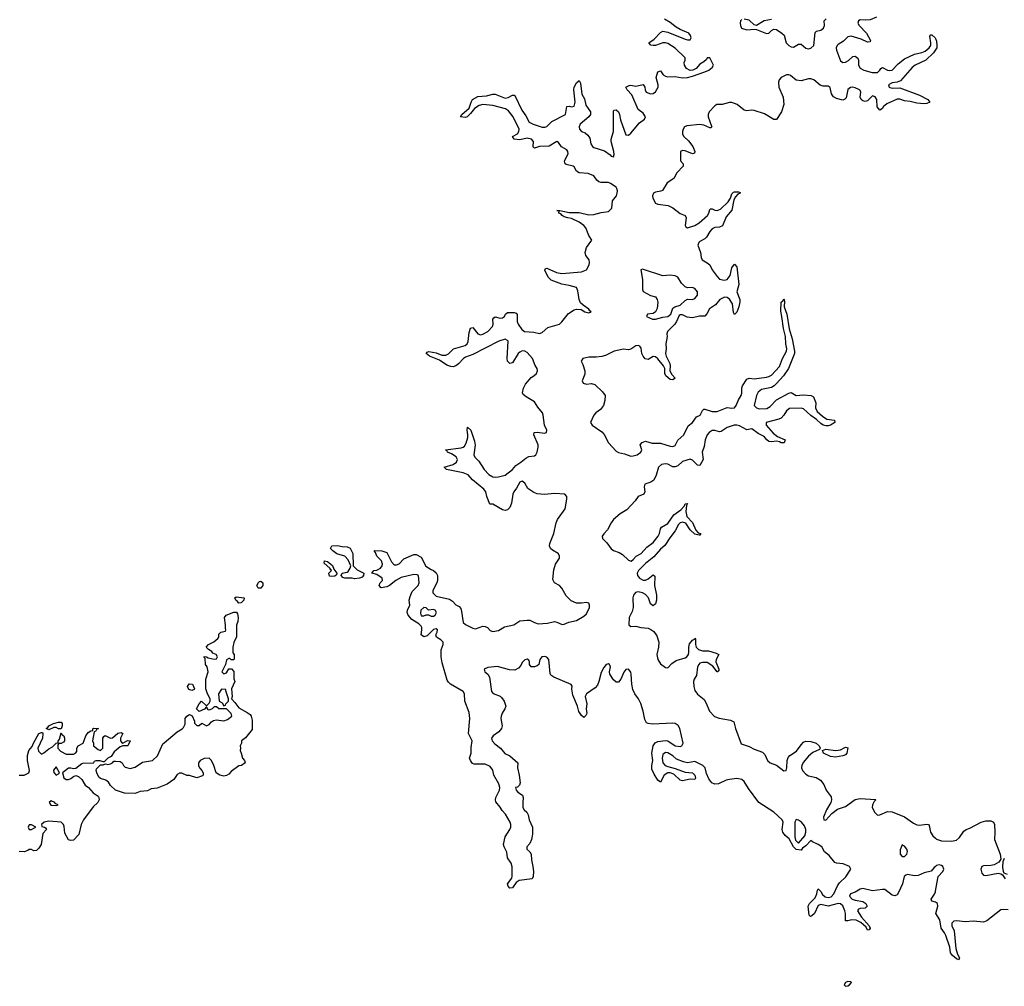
# Model space of a CAD drawing. Header units: inches. Extents: x 2473073 to 2657680, y 705365 to 849016.
# Tile 127 of 151: x 2602574 to 2610559, y 741439 to 749278. Entities that reach past the tile are written whole.
import ezdxf

# ---------------------------------------------------------------- set-up
doc = ezdxf.new("R2010")
doc.units = ezdxf.units.IN
doc.header["$MEASUREMENT"] = 0
doc.layers.add('C6704', color=7, linetype='Continuous')
doc.layers.add('C6714', color=7, linetype='Continuous')

msp = doc.modelspace()

# ---------------------------------------------------------------- linework, layer by layer
at = {"layer": 'C6704', "color": 5, "elevation": 20}
for points in [[(2610000, 742410.6), (2609990, 742403.5), (2609966.2, 742373.8), (2609910, 742359.3), (2609861.2, 742338.8), (2609830, 742335.5), (2609774.2, 742345.8), (2609759.1, 742340.9), (2609746.4, 742330), (2609732.1, 742270), (2609701.6, 742198.4), (2609690, 742182), (2609670, 742173), (2609650, 742177), (2609590, 742222.8), (2609570, 742224.4), (2609490, 742212.2), (2609410, 742233.1), (2609390, 742226.4), (2609350, 742201), (2609311.5, 742188.5), (2609303.2, 742170), (2609326.1, 742146.1), (2609350, 742136.3), (2609410, 742126.5), (2609436.5, 742110), (2609445.3, 742090), (2609430, 742071.6), (2609390, 742069.6), (2609375.8, 742064.2), (2609367.8, 742050), (2609400.2, 742000.2), (2609461.6, 741930), (2609470.3, 741910), (2609463.6, 741896.4), (2609450, 741894), (2609437.5, 741917.5), (2609396, 741956), (2609355.9, 741975.9), (2609321.3, 741978.7), (2609290, 741969.2), (2609270, 741969.3), (2609270.9, 742029.1), (2609266.5, 742050), (2609250.4, 742090.4), (2609230, 742108.2), (2609210, 742111.3), (2609130, 742087.5), (2609070, 742101.4), (2609050, 742095.4), (2609019.3, 742030), (2608997.3, 742010), (2608985.8, 742005.8), (2608976.5, 742016.5), (2608969, 742090), (2608979.3, 742110), (2609024.2, 742155.8), (2609039.1, 742190), (2609042.6, 742217.4), (2609049.3, 742230), (2609070, 742208), (2609083.8, 742183.8), (2609105, 742165), (2609130, 742158.3), (2609154.7, 742165.3), (2609177.3, 742190), (2609206, 742254), (2609221.7, 742278.3), (2609273.2, 742326.8), (2609313.5, 742390), (2609303.5, 742410), (2609251.8, 742431.8), (2609198, 742438), (2609183.7, 742443.7), (2609139.5, 742499.5), (2609101.6, 742530), (2609078, 742570), (2609050, 742589.7), (2609002, 742610), (2608990, 742622), (2608950, 742577.2), (2608922, 742558), (2608910, 742544), (2608870, 742549.4), (2608848.2, 742570), (2608813.5, 742633.5), (2608782.7, 742662.7), (2608762.2, 742690), (2608756.4, 742710), (2608765.5, 742770), (2608756.8, 742790), (2608690.7, 742850.7), (2608568.2, 742928.2), (2608483.2, 743043.2), (2608450, 743098.9), (2608430, 743115), (2608390, 743124.4), (2608330, 743116.5), (2608303.8, 743110), (2608240.3, 743079.7), (2608210, 743077), (2608187.9, 743087.9), (2608161.1, 743121.1), (2608143.4, 743163.4), (2608134, 743210), (2608115, 743230), (2608050, 743260.8), (2607990, 743250.5), (2607958.1, 743258.1), (2607901.4, 743281.4), (2607870, 743308.2), (2607830, 743333.6), (2607810, 743335.8), (2607790, 743317.6), (2607784.8, 743290), (2607790.2, 743250), (2607807.4, 743230), (2607830, 743220.2), (2607890, 743206.3), (2607970, 743174.3), (2608030, 743170.3), (2608050.2, 743150.2), (2608054.4, 743125.6), (2608050, 743115.3), (2608010, 743118.3), (2607950, 743104.8), (2607929.9, 743109.9), (2607879.7, 743159.7), (2607850, 743171.2), (2607830, 743168.8), (2607800.8, 743150), (2607770, 743093.2), (2607750, 743109.6), (2607719.5, 743159.5), (2607701.1, 743201.1), (2607700.7, 743230), (2607708.1, 743270), (2607701.5, 743330), (2607710.7, 743390), (2607727.6, 743412.4), (2607750, 743423.7), (2607810, 743431.5), (2607830, 743428.6), (2607890, 743389.5), (2607930, 743383.5), (2607944, 743390), (2607953.3, 743410), (2607927.8, 743530), (2607914.9, 743554.9), (2607890, 743570.4), (2607870, 743573.5), (2607705.3, 743565.3), (2607669.9, 743569.9), (2607656.7, 743576.7), (2607643, 743603), (2607630.9, 743670.9), (2607612.3, 743732.3), (2607591.3, 743771.3), (2607561.8, 743810), (2607546.6, 743846.6), (2607536.9, 743890), (2607533.7, 743970), (2607530, 743986), (2607511.1, 744010), (2607490, 744008.7), (2607473.4, 743986.6), (2607450, 743929.4), (2607430, 743906), (2607410, 743904.5), (2607390, 743924.5), (2607359.7, 743970), (2607357.4, 743990), (2607365.4, 744030), (2607356.9, 744050), (2607350, 744054), (2607329.4, 744050), (2607310, 744024), (2607290, 743985.1), (2607271.6, 743910), (2607259.8, 743880.2), (2607241.5, 743858.5), (2607170.3, 743810), (2607158.6, 743790), (2607172, 743730), (2607168.9, 743690), (2607172.9, 743650), (2607165.5, 743634.5), (2607150, 743619.5), (2607130, 743635.6), (2607108.5, 743668.5), (2607098, 743710), (2607060.7, 743800.7), (2607051.6, 743848.4), (2607053.6, 743873.6), (2607047.2, 743887.2), (2606904.7, 743944.7), (2606881.7, 743961.7), (2606874.8, 743974.8), (2606865.7, 744090), (2606850, 744106.9), (2606830, 744113.3), (2606808, 744110), (2606792.7, 744090), (2606783.8, 744050), (2606770, 744037.6), (2606750, 744028.4), (2606722.7, 744030), (2606707.6, 744050), (2606709.4, 744070), (2606702.5, 744082.5), (2606690, 744090.7), (2606670, 744086.3), (2606650, 744065.6), (2606638.9, 744041.1), (2606620.3, 744019.7), (2606590, 744003), (2606545.9, 744005.9), (2606450, 744033.5), (2606370, 744023.5), (2606340.7, 744010), (2606347.3, 743990), (2606369.2, 743969.2), (2606385.1, 743945.1), (2606398.8, 743830), (2606413.8, 743813.8), (2606470, 743792.9), (2606482.2, 743782.2), (2606502.8, 743750), (2606515.8, 743710), (2606508.5, 743690), (2606485.3, 743654.7), (2606477.6, 743630), (2606476.5, 743610), (2606486.4, 743550), (2606481.1, 743530), (2606458.7, 743501.3), (2606413.4, 743470), (2606400.9, 743450), (2606404.9, 743430), (2606425.9, 743405.9), (2606473.1, 743370), (2606507.4, 743327.4), (2606550, 743306.7), (2606613.4, 743250), (2606610.3, 743210), (2606624.6, 743150), (2606631.4, 743088.6), (2606626, 743070), (2606610, 743054), (2606594, 743050), (2606601, 743030), (2606613.7, 743013.7), (2606652.7, 742990), (2606657.6, 742970), (2606653.1, 742930), (2606655.3, 742890), (2606665.5, 742870), (2606686, 742850), (2606697, 742830), (2606706.7, 742790), (2606731.3, 742730), (2606732.5, 742672.5), (2606723.7, 742630), (2606710, 742596), (2606686.8, 742570), (2606686.8, 742550), (2606710, 742530.6), (2606721.1, 742510), (2606723.4, 742463.4), (2606736.5, 742410), (2606740.5, 742370), (2606738, 742330), (2606730.4, 742310), (2606623.5, 742296.5), (2606599.8, 742280.2), (2606570, 742238), (2606550, 742235.3), (2606535.3, 742250), (2606529.2, 742270), (2606563.7, 742316.3), (2606568, 742332), (2606567.4, 742407.4), (2606558.5, 742438.5), (2606530, 742481.2), (2606525.4, 742525.4), (2606501.7, 742570), (2606497.2, 742590), (2606509.8, 742650.2), (2606548.9, 742711.1), (2606556.9, 742730), (2606557.7, 742750), (2606550.9, 742770.9), (2606514, 742834), (2606485.3, 742865.3), (2606470.8, 742890.8), (2606435.1, 742935.1), (2606431.2, 742950), (2606436, 742970), (2606465.1, 743030), (2606468, 743050), (2606460.1, 743080.1), (2606419.7, 743150), (2606411.8, 743191.8), (2606390, 743221.3), (2606350, 743239.7), (2606259.5, 743239.5), (2606245.6, 743245.6), (2606229.4, 743270), (2606222.9, 743290), (2606234, 743330), (2606234.2, 743374.2), (2606242.6, 743430), (2606214.8, 743490), (2606224.2, 743610), (2606219.6, 743659.6), (2606183, 743750), (2606180.5, 743810), (2606171.5, 743830), (2606068.7, 743888.7), (2606050, 743905.6), (2606041.4, 743921.4), (2606001.1, 744061.1), (2605992, 744110), (2605992.8, 744167.2), (2606008, 744210), (2606007.3, 744230), (2605990, 744249.5), (2605954, 744270), (2605948.7, 744290), (2605959, 744310), (2605962, 744330), (2605950, 744339), (2605930, 744332), (2605878, 744282), (2605850, 744273.2), (2605829.6, 744289.6), (2605835.6, 744330), (2605835.1, 744350), (2605830, 744359.3), (2605810, 744379.5), (2605753.9, 744413.9), (2605725.2, 744450), (2605717, 744470), (2605718, 744490), (2605737.6, 744530), (2605733.3, 744570), (2605740.1, 744599.9), (2605758, 744642), (2605806.6, 744690), (2605814, 744710), (2605809.3, 744769.3), (2605796.3, 744776.3), (2605770, 744778.7), (2605666.6, 744753.4), (2605624.7, 744730), (2605572, 744690), (2605550, 744679), (2605506, 744670), (2605488, 744690), (2605498, 744710), (2605515.3, 744730), (2605514, 744750), (2605470, 744779), (2605428.7, 744790), (2605446, 744810), (2605470, 744814.9), (2605501.2, 744830), (2605514, 744850), (2605516.5, 744863.5), (2605509.3, 744889.3), (2605470, 744928), (2605458, 744958), (2605448, 744970), (2605450, 744974), (2605510.7, 744970.7), (2605550, 744958), (2605590, 744882), (2605610, 744858), (2605630, 744858), (2605650, 744866), (2605690, 744904.7), (2605770, 744942), (2605790, 744942), (2605830, 744918), (2605867.1, 744847.1), (2605910, 744818), (2605930.6, 744810.6), (2605950, 744791.3), (2605962, 744770), (2605963, 744730), (2605958, 744710), (2605923.1, 744650), (2605924.2, 744630), (2605950, 744602), (2606058.8, 744578.8), (2606082.8, 744562.8), (2606110, 744532), (2606138, 744518), (2606150, 744502), (2606158, 744478), (2606170.3, 744390), (2606190, 744373.1), (2606250, 744342), (2606270, 744337.1), (2606330, 744360.6), (2606350, 744357.8), (2606367.5, 744347.5), (2606390, 744323.6), (2606410, 744316), (2606455.8, 744324.2), (2606506.5, 744353.5), (2606582, 744370), (2606630, 744401.7), (2606690, 744409.2), (2606710, 744408), (2606750, 744388.1), (2606779.5, 744379.5), (2606855, 744385), (2606910, 744396.4), (2606930, 744393), (2606972.8, 744372.8), (2606990, 744375.3), (2607026.8, 744393.2), (2607090, 744406.4), (2607150, 744439.4), (2607170, 744460.2), (2607194.5, 744510), (2607195.6, 744530), (2607190, 744545.1), (2607170.5, 744550.5), (2607130, 744545.8), (2607090, 744547.3), (2607045, 744565), (2607005.6, 744605.6), (2606970, 744668.4), (2606951.6, 744690), (2606910.7, 744710.7), (2606896.8, 744736.8), (2606904.5, 744815.5), (2606918.9, 744861.1), (2606951.6, 744910), (2606952.8, 744930), (2606942, 744950), (2606894.9, 744974.9), (2606879.3, 744990), (2606871.5, 745010), (2606873.7, 745030), (2606905.4, 745110), (2606923.2, 745196.8), (2606934.1, 745225.9), (2606997.6, 745310), (2607012.2, 745390), (2607009.7, 745410), (2606994.7, 745430), (2606910, 745434.6), (2606830, 745427.6), (2606770, 745434.1), (2606744.2, 745444.2), (2606695.9, 745475.9), (2606670, 745519.7), (2606650, 745534.6), (2606630, 745528.3), (2606602, 745478), (2606580.3, 745450), (2606573.1, 745430), (2606563.4, 745356.6), (2606550, 745322.7), (2606530, 745304), (2606510, 745298), (2606490, 745302), (2606410, 745348), (2606386, 745350), (2606362, 745410), (2606354, 745450), (2606337.2, 745470), (2606246.6, 745546.6), (2606210, 745587.6), (2606170, 745602.6), (2606035.3, 745630), (2606015.3, 745650), (2606090, 745671.8), (2606117.4, 745690), (2606125.1, 745710), (2606113.9, 745733.9), (2606076.6, 745756.6), (2606044, 745770), (2606040.4, 745780.4), (2606028, 745790), (2606152.9, 745807.1), (2606170, 745810.5), (2606181, 745819), (2606195.9, 745844.1), (2606207, 745890), (2606209.3, 745910), (2606202, 745950), (2606206, 745974), (2606231.3, 745950), (2606261, 745861), (2606266.8, 745826.8), (2606255.5, 745750), (2606264.9, 745730), (2606297.2, 745697.2), (2606339.5, 745630), (2606378.9, 745590), (2606410, 745571.6), (2606430, 745567.8), (2606458, 745570), (2606510, 745584.4), (2606570, 745629.1), (2606596.9, 745663.1), (2606638.4, 745690), (2606677.2, 745722.8), (2606703.9, 745736.1), (2606750, 745740.7), (2606760.3, 745750), (2606770.6, 745770.6), (2606778.5, 745810), (2606777.2, 745830), (2606742.7, 745910), (2606746, 745930), (2606770, 745933), (2606830, 745923.8), (2606847, 745930), (2606849.7, 745950), (2606830.7, 745990), (2606820.3, 746070), (2606812.4, 746090), (2606775.5, 746135.5), (2606750, 746178), (2606680.1, 746220.1), (2606657.5, 746237.5), (2606651.6, 746251.6), (2606658.7, 746290), (2606676.5, 746323.5), (2606722.5, 746377.5), (2606744.2, 746390), (2606764.7, 746410), (2606774.4, 746430), (2606770.8, 746450), (2606754.8, 746474.8), (2606732.1, 746530), (2606690, 746578.4), (2606670, 746589.7), (2606650, 746591.2), (2606630, 746582.6), (2606615.3, 746570), (2606570, 746496), (2606550, 746489.3), (2606530, 746509.2), (2606526, 746530), (2606534.5, 746670), (2606530, 746677.2), (2606510, 746686.2), (2606460.3, 746670), (2606250, 746563.1), (2606190, 746541.5), (2606172.2, 746530), (2606132.9, 746487.1), (2606110, 746471.1), (2606090, 746464), (2606070, 746464.4), (2606036.8, 746476.8), (2605977.4, 746517.4), (2605897.2, 746550), (2605869.5, 746570.5), (2605878.6, 746581.4), (2605892.5, 746587.5), (2605950, 746576.5), (2605996.7, 746556.7), (2606030, 746557.8), (2606051.8, 746568.2), (2606092.2, 746607.8), (2606185.5, 746634.5), (2606203.1, 746650), (2606211.7, 746668.3), (2606218.8, 746741.2), (2606230, 746776.3), (2606250, 746781.6), (2606290, 746729.1), (2606310, 746723.5), (2606330, 746727.6), (2606370, 746748.9), (2606407.9, 746790), (2606413.7, 746810), (2606411.1, 746848.9), (2606418.9, 746861.1), (2606430, 746867.2), (2606470, 746857.4), (2606490, 746859.2), (2606504.4, 746870), (2606514, 746890), (2606530, 746902.4), (2606584.3, 746904.3), (2606599.1, 746899.1), (2606607.3, 746887.3), (2606608.8, 746831.2), (2606616.6, 746810), (2606646.2, 746766.2), (2606667.7, 746750), (2606743.6, 746743.6), (2606790, 746733.6), (2606810, 746742.3), (2606857.7, 746782.3), (2606950.4, 746809.6), (2606971.4, 746828.6), (2607025.5, 746894.5), (2607070, 746925), (2607090, 746929.2), (2607126.5, 746926.5), (2607157.8, 746910), (2607190, 746900.9), (2607208.2, 746910), (2607197.7, 746917.7), (2607190, 746931.7), (2607142.3, 746962.3), (2607122.7, 746982.7), (2607109.6, 747009.6), (2607100, 747080), (2607090, 747105.8), (2607030, 747123.4), (2606970, 747132.1), (2606884.6, 747164.6), (2606859.8, 747190), (2606832.7, 747247.3), (2606839, 747261), (2606850, 747262.6), (2606927.4, 747227.4), (2606970, 747220.8), (2607130, 747232.3), (2607170.8, 747249.2), (2607192.5, 747290), (2607195.9, 747310), (2607191.3, 747330), (2607165.5, 747365.5), (2607160.4, 747390), (2607169.7, 747430), (2607213.2, 747490), (2607190, 747529), (2607164.8, 747590), (2607148.7, 747610), (2607110, 747637.3), (2607050, 747666.6), (2607018, 747670), (2606990, 747679.7), (2606972.3, 747690), (2606962.7, 747702.7), (2606946, 747710), (2606948, 747728), (2606928.7, 747730), (2606954, 747730), (2607030, 747715.3), (2607110, 747714.9), (2607190, 747694.3), (2607230, 747698.3), (2607290, 747715.6), (2607350, 747722.6), (2607376, 747750), (2607380.9, 747810), (2607413.8, 747850), (2607420.3, 747870), (2607420.7, 747890), (2607417.5, 747910), (2607410, 747920.3), (2607364.7, 747950), (2607350, 747956.7), (2607290, 747957.9), (2607270, 747963.7), (2607255.3, 747975.3), (2607230, 748011.7), (2607184.5, 748030), (2607110, 748036), (2607088.7, 748048.7), (2607070, 748084.2), (2607062.6, 748090), (2607004.2, 748104.2), (2606997.7, 748110), (2606992.9, 748130), (2606998.8, 748150), (2607021.5, 748190), (2607019.8, 748210), (2607010, 748221.8), (2606967.4, 748247.4), (2606943.3, 748283.3), (2606930, 748289.7), (2606866.7, 748253.3), (2606789.6, 748250.4), (2606750, 748235.8), (2606740.3, 748240.3), (2606736.9, 748250), (2606741.2, 748290), (2606724.4, 748310), (2606690, 748316.7), (2606630, 748303.4), (2606582.7, 748310), (2606569.6, 748330), (2606610, 748353), (2606622.3, 748370), (2606623.4, 748390), (2606575.7, 748490), (2606537.9, 748537.9), (2606513.9, 748553.9), (2606410, 748582), (2606330, 748589.8), (2606298.7, 748581.3), (2606262.3, 748557.7), (2606230, 748516.2), (2606202.8, 748490), (2606190, 748485.4), (2606149.3, 748490), (2606158.4, 748510), (2606219.8, 748560.2), (2606234.7, 748610), (2606246.6, 748630), (2606290, 748654.4), (2606359, 748661), (2606410, 748675.3), (2606430, 748674.9), (2606510, 748642.3), (2606534.2, 748645.8), (2606570, 748665.3), (2606584.9, 748664.9), (2606590, 748663), (2606644.9, 748544.9), (2606678.2, 748498.2), (2606706.8, 748446.8), (2606737.6, 748430), (2606810, 748407), (2606833.6, 748406.4), (2606850, 748412.8), (2606888.7, 748451.3), (2606998.9, 748510), (2607010, 748572.7), (2607030, 748576.5), (2607050, 748571.2), (2607070, 748576), (2607079.3, 748610), (2607067.1, 748710), (2607069.8, 748730), (2607090, 748764.9), (2607110, 748784), (2607122, 748762), (2607133.2, 748673.2), (2607155.3, 748635.3), (2607166, 748586), (2607204, 748530), (2607203.6, 748510), (2607190.3, 748490), (2607120.2, 748430), (2607110.2, 748410), (2607114, 748390), (2607130, 748372.3), (2607159.4, 748359.4), (2607182.3, 748342.3), (2607196.4, 748316.4), (2607205.4, 748270), (2607218.8, 748250), (2607230, 748242.6), (2607315.8, 748215.8), (2607362.3, 748182.3), (2607370, 748171.8), (2607390, 748166), (2607394.1, 748185.9), (2607391.9, 748208.1), (2607369.8, 748290), (2607371.2, 748310), (2607388.5, 748371.5), (2607390, 748538), (2607395.5, 748544.5), (2607410, 748548), (2607430.3, 748530), (2607438.6, 748510), (2607445.6, 748465.6), (2607490, 748344.9), (2607510, 748342.8), (2607530, 748358.4), (2607599, 748441), (2607640.5, 748470), (2607648.4, 748490), (2607630, 748521), (2607589.6, 748550), (2607537.7, 748670), (2607499.7, 748710), (2607488.9, 748731.1), (2607515.5, 748744.5), (2607530, 748746.4), (2607570, 748739.8), (2607630, 748752.2), (2607643.6, 748730), (2607645.2, 748710), (2607654.6, 748690), (2607690, 748676.5), (2607710, 748678.8), (2607730, 748692.6), (2607750.4, 748730), (2607751.3, 748750), (2607734.7, 748810), (2607750, 748856), (2607770, 748862.6), (2607792, 748830), (2607810, 748819), (2607830, 748814.8), (2607890, 748818.1), (2607950, 748807.3), (2607989.2, 748810), (2608030, 748819.3), (2608130, 748854), (2608163.7, 748870), (2608189.4, 748890), (2608200.9, 748910), (2608170, 748968.7), (2608150, 748969), (2608143.9, 748956.1), (2608123, 748937), (2608090, 748916.8), (2608058.8, 748881.2), (2608032.3, 748867.7), (2608010, 748866.4), (2607982.3, 748882.3), (2607964.5, 748910), (2607962.9, 748930), (2607970.6, 748950), (2607969.8, 748970), (2607890, 749048), (2607830, 749083.8), (2607810, 749091), (2607789.6, 749090.4), (2607730, 749069.1), (2607710, 749067.5), (2607691.2, 749071.2), (2607676.2, 749090), (2607720, 749120), (2607770, 749175.5), (2607790, 749184.8), (2607830, 749177.2), (2607970, 749119.8), (2607990, 749113.6), (2608010, 749115.8), (2608019.7, 749130), (2608014.6, 749150), (2608000.9, 749170), (2607930, 749199.6), (2607898.7, 749218.7), (2607850, 749255.2), (2607802.4, 749282.4)], [(2608430, 749279.8), (2608420.2, 749270), (2608417.4, 749250), (2608419.8, 749230), (2608428.6, 749210), (2608470, 749196.3), (2608530, 749200.8), (2608550, 749198), (2608630, 749165.5), (2608650, 749168), (2608670.6, 749189.4), (2608690, 749200.7), (2608710, 749198.5), (2608754.7, 749170), (2608772.9, 749152.9), (2608789.5, 749090), (2608810, 749069.5), (2608830, 749057.3), (2608850, 749054.2), (2608890, 749078.6), (2608910, 749078.6), (2608950, 749047.3), (2608970, 749042.2), (2608990, 749046.4), (2609013.3, 749070), (2609025.1, 749174.9), (2609036.1, 749183.9), (2609070, 749194), (2609092.7, 749210), (2609099.3, 749230), (2609098.9, 749270), (2609115, 749285)], [(2608670, 749279.4), (2608610, 749269.8), (2608550, 749230.9), (2608530, 749235.4), (2608490, 749274), (2608450, 749282.9)], [(2609522, 749298), (2609470, 749277.5), (2609433.8, 749273.8), (2609390, 749276.1), (2609377.1, 749270), (2609370.4, 749250), (2609380.9, 749230), (2609440.3, 749170), (2609472.7, 749110), (2609470, 749098), (2609450, 749095.1), (2609398.9, 749118.9), (2609316.4, 749143.6), (2609290, 749139.7), (2609255.8, 749104.2), (2609210, 749078), (2609202, 749070), (2609194.9, 749050), (2609197.6, 749030), (2609230, 748943.1), (2609250, 748931.5), (2609270, 748933.6), (2609294.1, 748945.9), (2609330, 748979.5), (2609350, 748982.6), (2609370, 748966.8), (2609374.9, 748950), (2609375, 748910), (2609390, 748884.3), (2609418.4, 748870), (2609488, 748850), (2609529.2, 748850), (2609549.7, 748870), (2609556.6, 748883.4), (2609569.6, 748890.4), (2609610, 748869.4), (2609630, 748866.1), (2609650, 748869.5), (2609698.7, 748921.3), (2609750, 748959.4), (2609830, 748999.5), (2609890, 749010.8), (2609917.4, 749022.6), (2609948.9, 749050), (2609962.3, 749070), (2609963.7, 749090), (2609955.5, 749144.5), (2609963.9, 749156.1), (2609970, 749155.8), (2609997.6, 749130), (2610000, 749124.9)], [(2610000, 749033.8), (2609983.8, 749010), (2609923.5, 748950), (2609836.5, 748910), (2609810, 748890.7), (2609716.7, 748783.3), (2609690, 748771.6), (2609650, 748764.7), (2609619.1, 748750), (2609624, 748730), (2609630, 748726.8), (2609650, 748722.4), (2609710, 748724.6), (2609870, 748666.5), (2609938.8, 748630), (2609953.4, 748610), (2609930, 748599.6), (2609910, 748595.8), (2609850, 748599.8), (2609794.5, 748614.5), (2609750, 748619.5), (2609710, 748632.6), (2609690, 748632.6), (2609605.2, 748594.8), (2609577.2, 748570), (2609570, 748558), (2609550, 748544.2), (2609526.8, 748570), (2609523.8, 748630), (2609510, 748652.8), (2609490, 748659.7), (2609450, 748620.4), (2609430, 748614.5), (2609410, 748619.7), (2609397.4, 748630), (2609388.6, 748650), (2609396.1, 748690), (2609390, 748702.9), (2609385.1, 748710), (2609350, 748724.5), (2609330, 748729.8), (2609311.2, 748728.8), (2609290, 748712.4), (2609275, 748645), (2609266.5, 748633.5), (2609250, 748626.6), (2609198.7, 748638.7), (2609172.2, 748652.2), (2609157.9, 748677.9), (2609147.4, 748727.4), (2609130, 748739.8), (2609090, 748740.2), (2609065.8, 748745.8), (2609014.7, 748790), (2608990, 748797.5), (2608970, 748798.4), (2608910, 748781.2), (2608870, 748786.5), (2608824.7, 748824.7), (2608810, 748831.3), (2608791.3, 748830), (2608750, 748808.2), (2608733.8, 748790), (2608728.3, 748771.7), (2608730.1, 748730), (2608764.5, 748650), (2608771.1, 748590), (2608751, 748530), (2608710, 748468.7), (2608690, 748467.3), (2608613.9, 748513.9), (2608530, 748541.5), (2608510, 748545.1), (2608470, 748539.3), (2608450, 748544.2), (2608391.6, 748591.6), (2608350, 748607.3), (2608330, 748607.3), (2608270, 748590.4), (2608228.6, 748591.4), (2608210, 748580.2), (2608164.8, 748530), (2608156.8, 748510), (2608156.6, 748490), (2608184.7, 748415.3), (2608185.7, 748410), (2608178.2, 748401.8), (2608170, 748399.8), (2608122.4, 748422.4), (2608090, 748427.1), (2607983, 748417), (2607966, 748410), (2607953.2, 748390), (2607948.4, 748370), (2607950.1, 748350), (2607960.4, 748330), (2607996.5, 748296.5), (2608032.7, 748250), (2608049, 748210), (2608045.1, 748194.9), (2608030, 748189.8), (2607970, 748214.4), (2607950, 748218.3), (2607932, 748210), (2607933, 748133), (2607953.7, 748110), (2607954.9, 748090), (2607903.8, 748036.2), (2607877.8, 747990), (2607824.8, 747955.2), (2607786.5, 747893.5), (2607773.2, 747886.8), (2607730, 747878.5), (2607714, 747870), (2607704.7, 747850), (2607707.7, 747830), (2607730.2, 747790), (2607750, 747782.1), (2607832.3, 747772.3), (2607871.5, 747751.5), (2607930, 747706.2), (2607971.2, 747691.2), (2607979, 747670), (2607970.3, 747610), (2607977.2, 747597.2), (2607990, 747589.3), (2608050, 747608.5), (2608085, 747630), (2608151.7, 747690), (2608163.8, 747710), (2608170, 747738.8), (2608177, 747743), (2608190, 747744.9), (2608210, 747732.4), (2608229.4, 747729.4), (2608257.5, 747742.5), (2608318.9, 747801.1), (2608338.7, 747830), (2608350, 747864.9), (2608362, 747878), (2608370, 747882.8), (2608402, 747882), (2608415.9, 747875.9), (2608415.5, 747870), (2608397.4, 747862.6), (2608378.3, 747841.7), (2608364, 747816), (2608350, 747734), (2608302, 747678), (2608272.5, 747607.5), (2608250, 747594.6), (2608210, 747591.7), (2608190, 747583), (2608170, 747560.3), (2608144.8, 747515.2), (2608130, 747501.6), (2608090, 747479.3), (2608081.1, 747470), (2608074, 747450), (2608095, 747390), (2608100.2, 747350), (2608108.3, 747330), (2608150, 747306.9), (2608170, 747290.3), (2608190, 747248.9), (2608230, 747194.6), (2608250, 747174.9), (2608285.6, 747165.6), (2608310, 747171.3), (2608335.4, 747204.6), (2608350, 747264.9), (2608370, 747294.4), (2608390, 747274.8), (2608404.8, 747130), (2608390.8, 747070), (2608413.8, 747010), (2608413.8, 746990), (2608404.5, 746950), (2608390, 746907.3), (2608370, 746886), (2608363.5, 746903.5), (2608354, 746974), (2608330, 747010.6), (2608310, 747024.7), (2608290, 747027), (2608252.8, 747010), (2608215.7, 746964.3), (2608168, 746932), (2608146.8, 746893.2), (2608130, 746874), (2608087.3, 746872.7), (2608030, 746859.1), (2607985.5, 746865.5), (2607950, 746883.7), (2607930, 746885.2), (2607921.6, 746878.4), (2607900.3, 746830), (2607886, 746810), (2607826, 746750), (2607822.4, 746730), (2607824.9, 746710), (2607813, 746650), (2607817.7, 746610), (2607811.4, 746570), (2607816.4, 746550), (2607846.4, 746490), (2607850.1, 746470), (2607846.7, 746430), (2607861.3, 746401.3), (2607890.4, 746370), (2607870, 746358.3), (2607850, 746360.9), (2607812.6, 746390), (2607805.7, 746410), (2607804.7, 746450), (2607795.2, 746470), (2607750, 746526.6), (2607730, 746543), (2607710, 746546.5), (2607670, 746521.8), (2607646.5, 746526.5), (2607628.8, 746548.8), (2607619.8, 746570), (2607613.9, 746613.9), (2607601.6, 746630), (2607590, 746636.4), (2607570, 746634.2), (2607530, 746605.4), (2607510, 746601.8), (2607470, 746605.6), (2607395.8, 746590), (2607324.8, 746555.2), (2607294.1, 746545.9), (2607250, 746539.9), (2607190, 746542.2), (2607140.4, 746530), (2607126.2, 746510), (2607141.3, 746481.3), (2607158, 746430), (2607156.3, 746403.7), (2607135.1, 746350), (2607143.5, 746330), (2607170, 746323.4), (2607210, 746326.4), (2607238.6, 746318.6), (2607301.2, 746261.2), (2607320.7, 746230), (2607319.9, 746190), (2607307.5, 746150), (2607283.5, 746116.5), (2607246.7, 746090), (2607230, 746070.6), (2607202.7, 746010), (2607216.8, 745990), (2607296.1, 745936.1), (2607314.3, 745914.3), (2607350, 745847.1), (2607410, 745778.5), (2607430, 745767.2), (2607477.6, 745757.6), (2607530, 745738.4), (2607550, 745740.2), (2607580.5, 745750), (2607609.7, 745770), (2607617.8, 745790), (2607606, 745830), (2607620.5, 745850), (2607650, 745861.2), (2607703.2, 745843.2), (2607770, 745843.1), (2607850, 745818.2), (2607870, 745816.6), (2607890, 745825), (2607911.4, 745868.6), (2607959.9, 745910), (2607994.7, 745985.3), (2608030.5, 746010), (2608062.1, 746057.9), (2608091.7, 746070), (2608110.7, 746109.3), (2608121.8, 746118.2), (2608130, 746120.7), (2608190, 746100.8), (2608230, 746100.1), (2608310, 746133.8), (2608350, 746127.2), (2608370, 746131.1), (2608385.2, 746150), (2608404.1, 746195.9), (2608426, 746230), (2608431.1, 746250), (2608430.5, 746290), (2608436.7, 746310), (2608470, 746361.5), (2608490, 746371.6), (2608530, 746366.7), (2608630, 746380.1), (2608650, 746383.9), (2608670, 746395.9), (2608734.7, 746465.3), (2608761.1, 746530), (2608793.3, 746590), (2608795.4, 746610), (2608787.3, 746650), (2608784.7, 746710), (2608767.1, 746772.9), (2608755, 746870), (2608745, 746915), (2608750, 746986), (2608762.4, 746997.6), (2608770, 747014), (2608774.9, 746994.9), (2608773.4, 746950), (2608795.5, 746890), (2608813.2, 746770), (2608839.5, 746690), (2608857.7, 746590), (2608856, 746570), (2608809.5, 746450), (2608767, 746390), (2608711.8, 746328.2), (2608691.8, 746308.2), (2608670, 746295.8), (2608590, 746280.2), (2608562.1, 746257.9), (2608548.2, 746230), (2608531, 746150), (2608547.9, 746130), (2608570, 746122.7), (2608633.9, 746126.1), (2608658.8, 746141.2), (2608710, 746194.8), (2608810, 746248.7), (2608830, 746253.4), (2608870.1, 746230.1), (2608930, 746236.8), (2608991, 746231), (2609010, 746219.3), (2609030.3, 746170), (2609028.2, 746130), (2609040.6, 746100.6), (2609083.4, 746063.4), (2609119.2, 746039.2), (2609182, 746030), (2609184, 746010), (2609149.6, 745989.6), (2609130, 745983.1), (2609110, 745983.5), (2609090, 745989.8), (2609070, 746003.1), (2609036.5, 746036.5), (2608990, 746068.9), (2608930, 746123.4), (2608910, 746128.6), (2608816.4, 746123.6), (2608793.3, 746106.7), (2608770.5, 746069.5), (2608750, 746046.8), (2608730, 746037.3), (2608626.4, 746010), (2608627.1, 745990), (2608684.3, 745924.3), (2608718.8, 745898.8), (2608782, 745870), (2608773, 745847), (2608750, 745846.3), (2608735.6, 745855.6), (2608710, 745860.9), (2608670, 745855.4), (2608650, 745858.2), (2608632.2, 745870), (2608610, 745898.9), (2608562.9, 745922.9), (2608510, 745959.7), (2608470, 745951.8), (2608410, 745984.1), (2608390, 745989.9), (2608369.1, 745989.1), (2608310, 745970.4), (2608261.6, 745938.4), (2608250, 745935.4), (2608210, 745947.2), (2608190, 745946.8), (2608163.9, 745930), (2608149.6, 745910), (2608132.2, 745870), (2608124.5, 745815.5), (2608107.8, 745770), (2608115.3, 745710), (2608090, 745661.6), (2608070, 745666.6), (2608030, 745706), (2608010, 745713.7), (2607950, 745695.8), (2607910, 745659.6), (2607890, 745650.4), (2607870, 745651.3), (2607830, 745672.3), (2607810, 745676.4), (2607779.6, 745670), (2607753.2, 745650), (2607736.7, 745583.3), (2607715.5, 745544.5), (2607691.4, 745528.6), (2607644.8, 745510), (2607638.2, 745490), (2607642.4, 745450), (2607634.9, 745430), (2607590, 745411.6), (2607564.7, 745375.3), (2607497.2, 745302.8), (2607444.4, 745270), (2607390, 745224.2), (2607370, 745198.4), (2607340.4, 745139.6), (2607310, 745108.7), (2607298.1, 745090), (2607299.8, 745070), (2607335.6, 745035.6), (2607370, 744987.3), (2607390, 744972.5), (2607436.2, 744956.2), (2607461.8, 744941.8), (2607510, 744893.7), (2607532.1, 744887.9), (2607550, 744899.2), (2607572.9, 744927.1), (2607612.7, 744950), (2607659.1, 745000.9), (2607710, 745038.4), (2607752.2, 745090), (2607762.3, 745110), (2607769.7, 745150), (2607777.5, 745162.5), (2607830, 745193.4), (2607878.8, 745261.2), (2607936.4, 745303.6), (2607964.6, 745335.4), (2607970, 745350.8), (2607990, 745354), (2607981.4, 745338.6), (2607975.2, 745290), (2607983.9, 745250), (2608030, 745200.3), (2608057.6, 745137.6), (2608076.5, 745116.5), (2608094, 745110), (2608094, 745106), (2608090, 745098), (2608083.6, 745096.4), (2608050, 745105.4), (2608010, 745141.3), (2607975.7, 745195.7), (2607950, 745203.7), (2607930, 745197.1), (2607917.1, 745182.9), (2607890, 745132.2), (2607845, 745075), (2607806, 745014), (2607770, 744984.7), (2607717.1, 744922.9), (2607650, 744866.9), (2607591.2, 744810), (2607581.9, 744790), (2607583.5, 744770), (2607599, 744750), (2607630, 744732.9), (2607650, 744733.8), (2607670, 744743.2), (2607710, 744775.5), (2607724.9, 744764.9), (2607720.9, 744690), (2607738.6, 744610), (2607737.5, 744570), (2607730, 744541.2), (2607710, 744523.6), (2607690, 744542), (2607671.9, 744590), (2607650, 744616.8), (2607624.5, 744630), (2607590, 744638.3), (2607567.2, 744632.8), (2607551.5, 744610), (2607545.2, 744590), (2607549.6, 744510), (2607541.4, 744478.6), (2607516.1, 744430), (2607513.4, 744370), (2607530, 744356.8), (2607570, 744358.9), (2607610, 744349.3), (2607670, 744342.7), (2607693, 744333), (2607715.8, 744315.8), (2607741.1, 744281.1), (2607756.4, 744230), (2607755.4, 744190), (2607741.9, 744130), (2607748.3, 744088.3), (2607770, 744054), (2607810, 744025.4), (2607830, 744022.9), (2607862.3, 744057.7), (2607897.8, 744082.2), (2607970, 744102.5), (2607982.7, 744110), (2607997.3, 744130), (2608001.4, 744150), (2607999.3, 744190), (2608004.5, 744215.5), (2608030, 744246), (2608046, 744254), (2608050, 744261), (2608054, 744254), (2608053.7, 744210), (2608059.3, 744190), (2608079, 744170), (2608110, 744160.4), (2608159.8, 744159.8), (2608221.7, 744141.7), (2608242.8, 744130), (2608221.1, 744090), (2608219.5, 744070), (2608244, 744010), (2608243.6, 743996.4), (2608234, 743990), (2608229.7, 743989.7), (2608195.2, 744035.2), (2608150, 744064.5), (2608110, 744065.2), (2608090, 744058.5), (2608081.5, 744050), (2608070, 744029.4), (2608061.2, 743958.8), (2608044.2, 743930), (2608038.1, 743910), (2608040.9, 743870), (2608050, 743836.5), (2608070, 743808.7), (2608124, 743764), (2608139.3, 743739.3), (2608166.7, 743670), (2608207.8, 743627.8), (2608247.4, 743612.6), (2608337, 743597), (2608364.1, 743584.1), (2608377.5, 743530), (2608425.9, 743405.9), (2608490, 743383.6), (2608530, 743360.9), (2608597.4, 743337.4), (2608617.7, 743317.7), (2608638.7, 743270), (2608659.7, 743250), (2608712.1, 743232.1), (2608770, 743185), (2608789.5, 743190), (2608796, 743210), (2608797.3, 743270), (2608805.4, 743294.6), (2608820.3, 743310), (2608874.6, 743345.4), (2608910, 743398.5), (2608930, 743418.6), (2608950, 743427.3), (2608990, 743424.4), (2609034, 743410), (2609056.9, 743390), (2609065.5, 743370), (2609059.9, 743360.1), (2609005.9, 743334.1), (2608970, 743304.5), (2608927.1, 743252.9), (2608916.8, 743230), (2608914, 743210), (2608920.9, 743190), (2608950, 743158.5), (2608970, 743146.8), (2609033.4, 743133.4), (2609068.1, 743110), (2609094.3, 743074.3), (2609114.3, 743030), (2609155.2, 742975.2), (2609157.6, 742950), (2609151.3, 742930), (2609115.6, 742870), (2609092.4, 742810), (2609094.8, 742790), (2609110, 742784.9), (2609160.6, 742839.4), (2609204.5, 742875.5), (2609270, 742897), (2609350, 742954.8), (2609390, 742963), (2609513.9, 742953.9), (2609516.4, 742950), (2609502.6, 742937.4), (2609488.6, 742911.4), (2609487.9, 742890), (2609508, 742848), (2609530, 742827.5), (2609550, 742830.1), (2609610, 742855.6), (2609650, 742854.3), (2609750, 742812.6), (2609822.2, 742762.2), (2609850, 742748), (2609870, 742745.2), (2609930, 742753.4), (2609943, 742750), (2609950, 742742), (2609959.1, 742690), (2609978.8, 742658.8), (2610000, 742641.1)], [(2602570.9, 743150.9), (2602610, 743151), (2602649, 743171), (2602654, 743190), (2602636, 743270), (2602637.2, 743310), (2602649, 743350), (2602676.5, 743383.5), (2602686, 743410), (2602729.6, 743490), (2602750, 743498), (2602758, 743498), (2602762, 743490), (2602758.8, 743450), (2602722, 743370), (2602726, 743346), (2602750, 743322), (2602770, 743331.3), (2602810, 743364.7), (2602839, 743381), (2602870, 743411.3), (2602887.3, 743412.7), (2602887.3, 743427.3), (2602897.2, 743442.8), (2602910, 743494), (2602918, 743478), (2602930.8, 743470), (2602938, 743450), (2602938, 743430), (2602930, 743418), (2602910, 743408), (2602892.7, 743407.3), (2602882, 743398), (2602882, 743370), (2602906, 743346), (2602950, 743322), (2603010, 743322), (2603026, 743330), (2603038, 743342), (2603038, 743370), (2603048, 743390), (2603089, 743411), (2603110, 743471.3), (2603130, 743496), (2603150, 743511.3), (2603167.3, 743512.7), (2603167.3, 743527.3), (2603172, 743532), (2603214, 743530), (2603198, 743522), (2603190, 743506), (2603178, 743502), (2603164.7, 743430), (2603171.3, 743410), (2603171.3, 743390), (2603210, 743358), (2603230, 743352), (2603248, 743370), (2603248.9, 743451.1), (2603256.4, 743463.6), (2603268.4, 743471.6), (2603310, 743452), (2603327.3, 743452.7), (2603369.1, 743490.9), (2603396.9, 743496.9), (2603411.3, 743490), (2603392, 743450), (2603392, 743430), (2603399.6, 743419.6), (2603410, 743412), (2603448.9, 743431.1), (2603470.6, 743430.6), (2603450, 743388.7), (2603410, 743389), (2603390, 743382), (2603338.8, 743341.2), (2603316.9, 743303.1), (2603290, 743288), (2603259.6, 743260.4), (2603250, 743258), (2603227.3, 743267.3), (2603192.7, 743267.3), (2603178, 743262), (2603170, 743246), (2603091, 743249), (2603076.9, 743243.1), (2603030, 743204), (2603010, 743202), (2602990, 743208.7), (2602970, 743209), (2602922, 743170), (2602930.8, 743130), (2602950, 743116.3), (2602970, 743115.5), (2602990, 743123), (2603010, 743141), (2603030, 743147.3), (2603050, 743139.1), (2603077, 743117), (2603104, 743070), (2603130.8, 743050), (2603170, 743006.8), (2603210, 742981), (2603216.3, 742970), (2603217.3, 742950), (2603206.8, 742930), (2603170, 742894), (2603090.5, 742790), (2603073.4, 742750), (2603053.4, 742670), (2603010, 742624), (2602990, 742622), (2602970, 742628), (2602940.1, 742680.1), (2602935.5, 742735.5), (2602929, 742750), (2602910, 742769), (2602810, 742779.3), (2602772, 742770), (2602752, 742750), (2602754, 742734), (2602774, 742730), (2602783.6, 742723.6), (2602791, 742710), (2602763, 742677), (2602748.2, 742590), (2602730, 742559.3), (2602710, 742541.2), (2602690, 742538), (2602670, 742548), (2602650, 742548), (2602641, 742539), (2602611, 742529), (2602570, 742531.8)], [(2610000, 742121.4), (2609969.9, 742129.9), (2609966.6, 742146.6), (2609993.3, 742186.7), (2610000, 742205.4)]]:
    msp.add_lwpolyline(points, dxfattribs=at)
at = {"layer": 'C6704', "color": 5}
for points, elevation in [([(2607624.4, 747255.6), (2607610.4, 747249.6), (2607624.8, 747170), (2607624.7, 747090), (2607630, 747074), (2607690, 747040.5), (2607730, 747030.7), (2607743.1, 747010), (2607747.8, 746987.8), (2607744.5, 746935.5), (2607730.3, 746909.7), (2607710, 746895.4), (2607666, 746890), (2607656.3, 746870), (2607706.8, 746850), (2607730, 746848.4), (2607790, 746866), (2607830, 746870.7), (2607853.2, 746890), (2607870, 746938), (2607888, 746950), (2607930, 746962.8), (2607970, 747002), (2607990, 747010.8), (2608030, 747008.2), (2608050, 747018), (2608070, 747042.8), (2608071.3, 747070), (2608050, 747097.2), (2608041.5, 747101.5), (2608030, 747106), (2607990, 747102.9), (2607970, 747111.2), (2607940.7, 747140.7), (2607911.8, 747190), (2607890, 747201.8), (2607850, 747205.7), (2607790, 747199.7)], 20), ([(2605290, 744743.7), (2605269.4, 744749.4), (2605210, 744747.6), (2605193.6, 744753.6), (2605182, 744770), (2605188.7, 744790), (2605230, 744796.4), (2605238.2, 744801.8), (2605254, 744830), (2605259, 744850), (2605238, 744898), (2605210, 744928), (2605146.3, 744946.3), (2605112.3, 744970), (2605095.1, 744990), (2605104, 745010), (2605150, 745014.4), (2605190, 745004.9), (2605230, 745004), (2605252.8, 744992.8), (2605275.5, 744950), (2605278.8, 744850), (2605282.5, 744842.5), (2605310, 744816.4), (2605364, 744790), (2605362, 744770), (2605350, 744758), (2605330, 744749.4)], 20), ([(2605101.2, 744761.2), (2605086, 744766), (2605081.2, 744790), (2605102, 744810), (2605089.2, 744829.2), (2605042, 744870), (2605046, 744890), (2605070, 744884.7), (2605110, 744851.3), (2605121, 744821), (2605146.8, 744790), (2605142.8, 744777.2), (2605130, 744764)], 20), ([(2604508, 744668), (2604498, 744690), (2604510, 744714), (2604518, 744722), (2604530, 744724.7), (2604544.7, 744710), (2604544.7, 744690), (2604530, 744669)], 20), ([(2604350, 744546), (2604340.4, 744560.4), (2604326, 744570), (2604318, 744590), (2604330, 744598), (2604394, 744590), (2604392, 744570), (2604370, 744548)], 20), ([(2605851.6, 744511.6), (2605828, 744490), (2605824.7, 744464.7), (2605830, 744443.8), (2605850, 744442.4), (2605870.9, 744450.9), (2605890, 744451.3), (2605910, 744440.4), (2605930, 744441.3), (2605942, 744450), (2605955.1, 744470), (2605944, 744490), (2605930, 744494.7), (2605890, 744488.7), (2605870, 744509.4)], 20), ([(2604290, 744086), (2604278, 744098), (2604270, 744098), (2604250, 744086), (2604242, 744050), (2604214, 743990), (2604230, 743974), (2604250, 743982), (2604270, 744014), (2604292.7, 744012.7), (2604311.6, 743991.6), (2604311.6, 743931.6), (2604318, 743910), (2604292, 743850), (2604298, 743790), (2604292, 743770), (2604319.8, 743739.8), (2604350, 743696), (2604419.8, 743659.8), (2604443.6, 743643.6), (2604452, 743630), (2604458, 743598), (2604458.8, 743521.2), (2604406.4, 743453.6), (2604374, 743430), (2604372, 743410), (2604362, 743390), (2604364.7, 743370), (2604361, 743350), (2604371.3, 743330), (2604382, 743290), (2604398, 743270), (2604402, 743250), (2604374, 743230), (2604350, 743228), (2604290, 743181.2), (2604270, 743159.3), (2604251.9, 743148.1), (2604230, 743142), (2604198, 743150), (2604166, 743170), (2604149, 743230), (2604129.3, 743269.3), (2604110, 743288.7), (2604070, 743285.2), (2604038, 743270), (2604024.7, 743250), (2604024.7, 743230), (2604031, 743211), (2604052, 743190), (2604062, 743170), (2604062, 743150), (2604055.3, 743144.7), (2604009.3, 743129.3), (2603950, 743148.7), (2603930, 743148.7), (2603890, 743168), (2603870, 743168.7), (2603850, 743155.3), (2603824.5, 743115.5), (2603770, 743077.2), (2603690, 743047), (2603639.8, 743040.2), (2603610, 743024.5), (2603550, 743019.3), (2603510, 743002.7), (2603424.7, 743004.7), (2603350, 743028.7), (2603310, 743068.7), (2603294.8, 743094.8), (2603271.5, 743111.5), (2603230, 743124.5), (2603215.6, 743135.6), (2603199.3, 743170), (2603195.3, 743190), (2603198, 743202), (2603230, 743234), (2603250, 743234), (2603270, 743242), (2603290, 743238), (2603310, 743242), (2603326, 743250), (2603336.4, 743263.6), (2603350, 743266), (2603390, 743262.8), (2603406, 743250), (2603416, 743230), (2603430, 743216), (2603470, 743204), (2603510, 743216.3), (2603570, 743255.5), (2603650, 743270.8), (2603691.9, 743308.1), (2603736, 743404), (2603745.6, 743414.4), (2603850, 743502.8), (2603892.7, 743527.3), (2603902, 743538), (2603914.6, 743565.4), (2603916, 743610), (2603929.6, 743630.4), (2603950, 743642.8), (2603973.7, 743633.7), (2603992, 743590), (2603992.7, 743572.7), (2604010, 743554), (2604030, 743554), (2604050, 743572), (2604090, 743552), (2604110, 743562), (2604130, 743584.7), (2604146.3, 743593.7), (2604170, 743601), (2604230, 743591), (2604258, 743602), (2604295.3, 743630), (2604288.7, 743650), (2604250, 743688), (2604190, 743688), (2604170, 743706), (2604150, 743706), (2604134, 743690), (2604110, 743678), (2604102, 743682), (2604090, 743706), (2604072.7, 743687.3), (2604030, 743668.7), (2604008.7, 743690), (2604029.1, 743730.9), (2604049, 743751), (2604090, 743714), (2604110, 743734), (2604118, 743750), (2604119, 743770), (2604096, 743810), (2604084, 743850), (2604084, 743930), (2604101.2, 743990), (2604094, 744030), (2604082, 744050), (2604078, 744098), (2604070, 744106), (2604070, 744114), (2604090, 744112), (2604103.6, 744103.6), (2604150, 744092), (2604170, 744094), (2604178, 744110), (2604166, 744130), (2604141.2, 744141.2), (2604133.2, 744153.2), (2604106, 744170), (2604086, 744190), (2604106, 744210), (2604148.7, 744231.3), (2604180.4, 744259.6), (2604188, 744270), (2604190, 744294), (2604206, 744310), (2604242, 744318), (2604246, 744330), (2604242, 744342), (2604244, 744370), (2604235.3, 744430), (2604248, 744450), (2604310, 744472), (2604332.7, 744472.7), (2604339.6, 744459.6), (2604344.7, 744430), (2604343.6, 744396.4), (2604332.7, 744367.3), (2604332.7, 744272.7), (2604310, 744226), (2604302, 744190), (2604302, 744142), (2604314, 744130), (2604312.7, 744092.7), (2604310, 744086)], 20), ([(2603970, 743838), (2603945.6, 743845.6), (2603935.3, 743870), (2603948.9, 743891.1), (2603974, 743890), (2603992, 743850), (2603990, 743846)], 20), ([(2604210, 743848.7), (2604187.3, 743810), (2604192, 743752), (2604216.9, 743736.9), (2604230, 743714), (2604242, 743718), (2604246, 743730), (2604268, 743750), (2604268, 743770), (2604246, 743834), (2604246, 743846)], 20), ([(2602910, 743526), (2602890, 743528), (2602870, 743538), (2602850, 743538), (2602810, 743519), (2602788.4, 743528.4), (2602802, 743538), (2602809.2, 743550), (2602848, 743570), (2602890, 743581), (2602910, 743581), (2602917.3, 743570), (2602917.3, 743550)], 20), ([(2609190, 743296.4), (2609150, 743303.5), (2609092, 743330), (2609084, 743350), (2609110, 743363.1), (2609190, 743352.4), (2609210, 743353.8), (2609230, 743357.4), (2609270, 743377.3), (2609290, 743374), (2609281.7, 743330), (2609270, 743317.4), (2609250, 743308.9)], 20), ([(2602870, 743218), (2602847.1, 743192.9), (2602850, 743174), (2602870, 743152), (2602890, 743162), (2602898, 743170)], 20), ([(2602830, 742942), (2602812, 742930), (2602827.3, 742907.3), (2602870, 742906), (2602886, 742910), (2602862, 742922), (2602858, 742930)], 20), ([(2602670, 742748.7), (2602650, 742748), (2602642.8, 742730), (2602651.6, 742711.6), (2602670, 742711.3), (2602690, 742722), (2602706, 742730)], 20), ([(2608870, 742791.8), (2608859.7, 742770), (2608860.7, 742650), (2608865.1, 742625.1), (2608890, 742601), (2608939.8, 742660.2), (2608948, 742690), (2608948.2, 742710), (2608939, 742739), (2608912.8, 742770), (2608890, 742786.4)], 20), ([(2609730, 742586), (2609714.1, 742545.9), (2609715, 742510), (2609730, 742491.2), (2609750, 742491.1), (2609768.9, 742510), (2609773, 742533), (2609768.1, 742550), (2609750, 742576.4)], 20), ([(2609290, 741477), (2609271.3, 741470), (2609258.8, 741450), (2609270, 741438.8), (2609290, 741443), (2609304, 741450), (2609319, 741470), (2609315.1, 741475.1)], 40)]:
    msp.add_lwpolyline(points, close=True, dxfattribs=dict(at, elevation=elevation))
at = {"layer": 'C6714', "color": 5, "elevation": 20}
for points in [[(2610000, 749124.9), (2610010, 749104), (2610011.9, 749068.1), (2610010.6, 749049.4), (2610000, 749033.8)], [(2610000, 742641.1), (2610010, 742632.8), (2610050, 742619), (2610130, 742615.9), (2610170, 742624), (2610194.3, 742645.7), (2610230, 742696.6), (2610250, 742709.4), (2610279.5, 742720.5), (2610370, 742770.1), (2610410, 742780.9), (2610450, 742781.4), (2610470, 742771.3), (2610478.1, 742750), (2610481.8, 742690), (2610477.8, 742630), (2610523.8, 742510), (2610529.2, 742470), (2610514, 742446), (2610475.8, 742424.2), (2610450, 742418), (2610390, 742417), (2610376.5, 742410), (2610367.9, 742390), (2610376.7, 742356.7), (2610390, 742340.8), (2610410, 742337.6), (2610510, 742355.3), (2610530.7, 742350.7), (2610543.4, 742343.4), (2610566.4, 742310)], [(2610000, 742205.4), (2610001.7, 742210), (2610020.9, 742330), (2610061, 742370), (2610069, 742390), (2610060.3, 742410), (2610050, 742419), (2610030, 742424), (2610010, 742417.7), (2610000, 742410.6)], [(2610585.6, 742345.6), (2610557.5, 742357.5), (2610551, 742371), (2610546.1, 742406.1), (2610549.4, 742450.6), (2610561.4, 742478.6)], [(2610590, 742058.5), (2610550, 742061.7), (2610530, 742058), (2610417.1, 741970), (2610390, 741960.1), (2610310, 741966.4), (2610240.7, 741960.7), (2610170, 741969.3), (2610150, 741966.5), (2610140.7, 741959.3), (2610132.8, 741950), (2610132.4, 741930), (2610151.3, 741890), (2610164.6, 741744.6), (2610178.8, 741698.8), (2610194.6, 741670), (2610190, 741654), (2610170, 741662.6), (2610138, 741690), (2610122.7, 741710), (2610116.4, 741756.4), (2610084.5, 741850), (2610073.5, 741873.5), (2610045.3, 741910), (2610036.6, 741976.6), (2610002, 742030), (2610020.2, 742090), (2610016, 742110), (2610001.1, 742121.1), (2610000, 742121.4)]]:
    msp.add_lwpolyline(points, dxfattribs=at)

doc.saveas('drawing.dxf')
